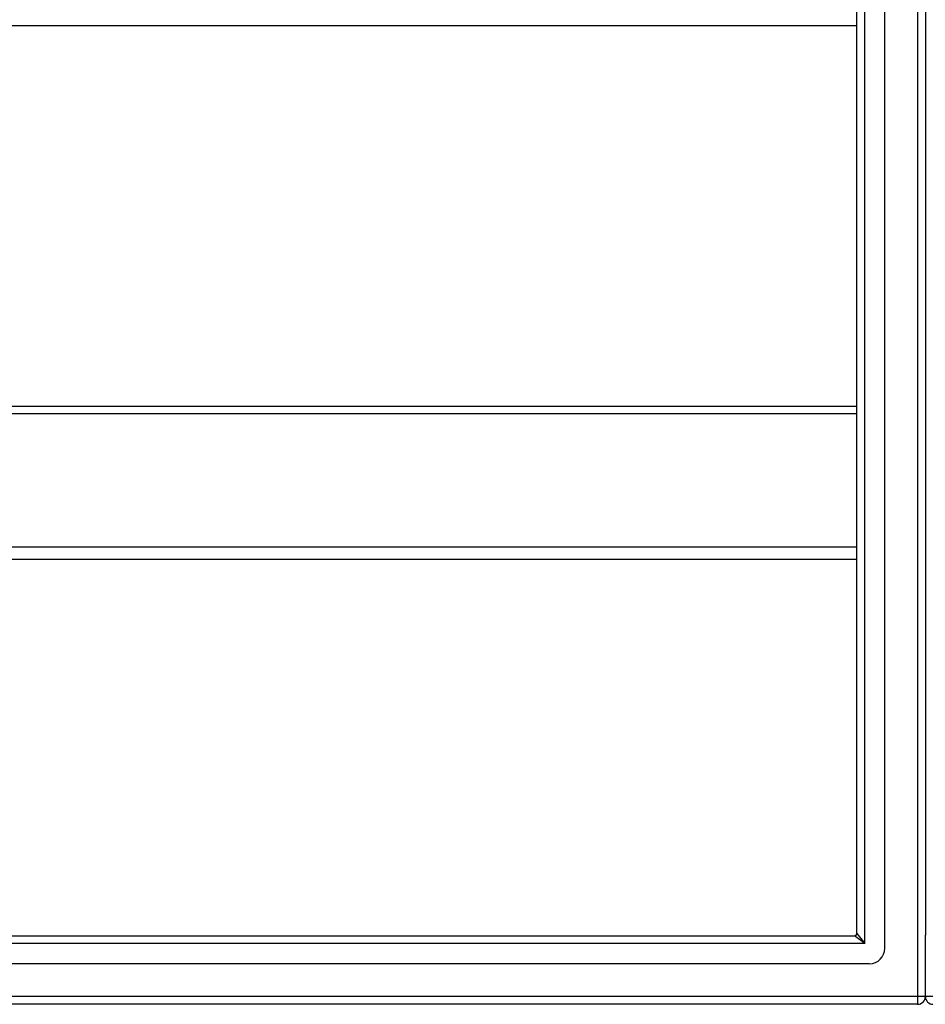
# Model space of a CAD drawing. Header units: inches. Extents: x 56.1 to 140.1, y 37.7 to 64.
# Tile 29 of 102: x 86.6 to 98.1, y 38.9 to 51.3. Entities that reach past the tile are written whole.
import ezdxf

# ---------------------------------------------------------------- set-up
doc = ezdxf.new("R2010")
doc.units = ezdxf.units.IN
doc.header["$MEASUREMENT"] = 0
doc.layers.add('Visible Edges(ANSI)', color=7, linetype='Continuous', lineweight=25)
doc.layers.add('Visible Tangent Edges(ANSI)', color=7, linetype='Continuous', lineweight=25)

msp = doc.modelspace()

# ---------------------------------------------------------------- linework, layer by layer
at = {"layer": 'Visible Edges(ANSI)'}
for p, q in [((97.551, 39.577), (97.551, 62.159)), ((97.197, 39.765), (97.197, 61.971)), ((98.063, 61.994), (98.063, 39.742)), ((97.197, 51.241), (75.563, 51.241)), ((75.563, 46.433), (97.197, 46.433)), ((97.197, 44.491), (75.563, 44.491)), ((56.96, 39.734), (97.166, 39.734)), ((98.063, 38.967), (98.063, 39.742)), ((97.354, 39.38), (56.771, 39.38)), ((97.964, 38.868), (56.929, 38.868))]:
    msp.add_line(p, q, dxfattribs=at)
for centre, radius, start, end in [((97.166, 39.765), 0.031, 270, 0), ((97.354, 39.577), 0.197, 270, 0), ((97.964, 38.967), 0.099, 270, 0), ((98.162, 38.967), 0.099, 180, 270)]:
    msp.add_arc(centre, radius, start, end, dxfattribs=at)
at = {"layer": 'Visible Tangent Edges(ANSI)'}
for p, q in [((97.964, 62.769), (97.964, 38.967)), ((97.296, 39.635), (97.296, 62.101)), ((75.563, 46.34), (97.197, 46.34)), ((97.197, 44.647), (75.563, 44.647)), ((97.296, 39.635), (97.166, 39.734)), ((97.197, 39.765), (97.296, 39.635)), ((97.296, 39.635), (56.83, 39.635)), ((97.964, 38.967), (56.162, 38.967)), ((97.964, 38.967), (97.964, 38.868)), ((98.063, 38.967), (97.964, 38.967)), ((98.162, 38.967), (98.063, 38.967))]:
    msp.add_line(p, q, dxfattribs=at)

doc.saveas('drawing.dxf')
